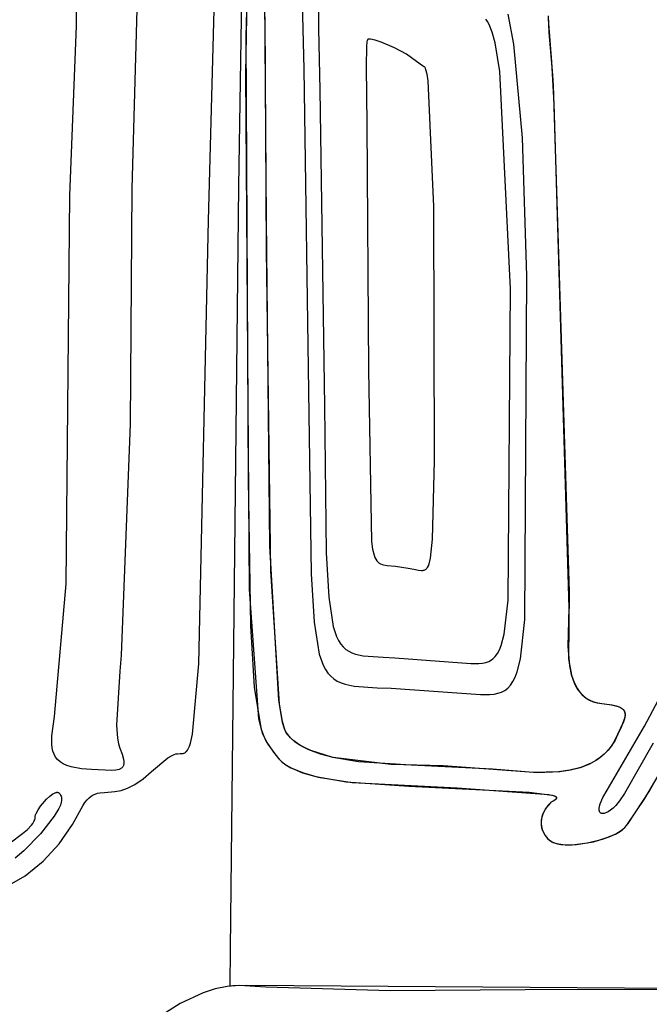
# Model space of a CAD drawing. Extents: x -74.1 to 10.8, y -36.7 to 44.6.
# Tile 179 of 199: x -23.8 to -22.3, y 2.3 to 4.6. Entities that reach past the tile are written whole.
import ezdxf

# ---------------------------------------------------------------- set-up
doc = ezdxf.new("R2010")
doc.units = 0

msp = doc.modelspace()

# ---------------------------------------------------------------- linework, layer by layer
at = {"layer": 'Layer 1', "color": 7, "linetype": 'CONTINUOUS'}
for p, q in [((-23.340554, 4.151178), (-23.322292, 4.834295)), ((-23.644606, 4.599303), (-23.643126, 4.784959)), ((-23.501955, 4.765164), (-23.517163, 4.224662)), ((-23.249779, 4.766879), (-23.255063, 4.574352)), ((-23.25084, 4.753999), (-23.255441, 4.489558)), ((-23.270999, 4.229183), (-23.263119, 4.727221)), ((-23.207519, 4.153853), (-23.211754, 4.700531)), ((-23.087262, 4.666773), (-23.087778, 4.591695)), ((-23.125293, 4.65257), (-23.121637, 4.499648)), ((-22.637789, 4.556574), (-22.651356, 4.625555)), ((-22.559361, 4.622236), (-22.557455, 4.58362)), ((-23.66021, 4.208981), (-23.644606, 4.599303)), ((-23.207405, 4.083658), (-23.21049, 4.619988)), ((-22.698662, 4.609009), (-22.702493, 4.614238)), ((-22.694961, 4.602264), (-22.698662, 4.609009)), ((-22.687947, 4.584236), (-22.694961, 4.602264)), ((-22.559288, 4.614063), (-22.551108, 4.5165)), ((-23.087778, 4.591695), (-23.084637, 4.451648)), ((-22.681453, 4.56018), (-22.687947, 4.584236)), ((-22.557455, 4.58362), (-22.548991, 4.486544)), ((-23.255063, 4.574352), (-23.249182, 3.554246)), ((-22.976151, 4.561847), (-22.977134, 4.551154)), ((-22.97547, 4.564989), (-22.976151, 4.561847)), ((-22.975078, 4.566118), (-22.97547, 4.564989)), ((-22.974651, 4.566993), (-22.975078, 4.566118)), ((-22.974425, 4.567344), (-22.974651, 4.566993)), ((-22.974189, 4.567644), (-22.974425, 4.567344)), ((-22.973944, 4.567896), (-22.974189, 4.567644)), ((-22.973689, 4.568104), (-22.973944, 4.567896)), ((-22.973425, 4.568272), (-22.973689, 4.568104)), ((-22.973152, 4.568403), (-22.973425, 4.568272)), ((-22.972869, 4.568502), (-22.973152, 4.568403)), ((-22.972273, 4.568617), (-22.972869, 4.568502)), ((-22.971637, 4.568648), (-22.972273, 4.568617)), ((-22.967712, 4.568308), (-22.971637, 4.568648)), ((-22.95701, 4.565787), (-22.967712, 4.568308)), ((-22.943489, 4.561263), (-22.95701, 4.565787)), ((-22.912726, 4.548359), (-22.943489, 4.561263)), ((-22.670033, 4.494101), (-22.681453, 4.56018)), ((-22.617922, 4.341035), (-22.637789, 4.556574)), ((-22.977134, 4.551154), (-22.977783, 4.505203)), ((-22.884893, 4.533908), (-22.912726, 4.548359)), ((-22.861951, 4.516868), (-22.884893, 4.533908)), ((-22.848128, 4.506551), (-22.861951, 4.516868)), ((-22.551108, 4.5165), (-22.545789, 4.419907)), ((-23.255441, 4.489558), (-23.246787, 3.301962)), ((-23.121637, 4.499648), (-23.109637, 3.705648)), ((-22.977783, 4.505203), (-22.976637, 4.372648)), ((-22.845654, 4.505115), (-22.848128, 4.506551)), ((-22.844637, 4.504648), (-22.845654, 4.505115)), ((-22.844263, 4.504494), (-22.844637, 4.504648)), ((-22.843893, 4.504265), (-22.844263, 4.504494)), ((-22.843525, 4.503961), (-22.843893, 4.504265)), ((-22.84316, 4.503582), (-22.843525, 4.503961)), ((-22.84244, 4.502602), (-22.84316, 4.503582)), ((-22.841731, 4.501324), (-22.84244, 4.502602)), ((-22.840348, 4.497876), (-22.841731, 4.501324)), ((-22.837723, 4.487424), (-22.840348, 4.497876)), ((-22.835285, 4.472249), (-22.837723, 4.487424)), ((-22.645461, 3.994282), (-22.670033, 4.494101)), ((-22.548991, 4.486544), (-22.547765, 4.461558)), ((-22.822535, 4.183648), (-22.835285, 4.472249)), ((-23.084637, 4.451648), (-23.073637, 3.723648)), ((-22.547765, 4.461558), (-22.51062, 3.296862)), ((-22.545789, 4.419907), (-22.511755, 3.25982)), ((-22.976637, 4.372648), (-22.972637, 3.806648)), ((-22.607899, 4.023777), (-22.617922, 4.341035)), ((-23.517163, 4.224662), (-23.520728, 3.682498)), ((-23.289862, 2.475459), (-23.270999, 4.229183)), ((-23.668263, 3.315632), (-23.66021, 4.208981)), ((-22.820996, 3.598303), (-22.822535, 4.183648)), ((-23.363341, 3.13116), (-23.340554, 4.151178)), ((-23.199353, 3.401965), (-23.207519, 4.153853)), ((-23.197569, 3.345443), (-23.207405, 4.083658)), ((-22.613071, 3.233385), (-22.607899, 4.023777)), ((-22.650972, 3.277585), (-22.645461, 3.994282)), ((-22.972637, 3.806648), (-22.965762, 3.412898)), ((-23.073637, 3.723648), (-23.069637, 3.38668)), ((-23.109637, 3.705648), (-23.104403, 3.338336)), ((-23.520728, 3.682498), (-23.541928, 3.150837)), ((-22.824922, 3.418082), (-22.820996, 3.598303)), ((-23.249182, 3.554246), (-23.244207, 3.218714)), ((-23.178758, 3.047336), (-23.199353, 3.401965)), ((-22.965762, 3.412898), (-22.963059, 3.394885)), ((-22.829627, 3.374561), (-22.824922, 3.418082)), ((-23.069637, 3.38668), (-23.064075, 3.284652)), ((-22.963059, 3.394885), (-22.959678, 3.381433)), ((-22.959678, 3.381433), (-22.957708, 3.376196)), ((-22.957708, 3.376196), (-22.955538, 3.371831)), ((-22.955538, 3.371831), (-22.953158, 3.368252)), ((-22.953158, 3.368252), (-22.950559, 3.365367)), ((-22.950559, 3.365367), (-22.947729, 3.363089)), ((-22.947729, 3.363089), (-22.94466, 3.361328)), ((-22.94466, 3.361328), (-22.94134, 3.359996)), ((-22.94134, 3.359996), (-22.93776, 3.359004)), ((-22.93776, 3.359004), (-22.929779, 3.357681)), ((-22.929779, 3.357681), (-22.910734, 3.35571)), ((-22.910734, 3.35571), (-22.880931, 3.351189)), ((-22.83803, 3.351419), (-22.83691, 3.352927)), ((-22.83691, 3.352927), (-22.834817, 3.35666)), ((-22.834817, 3.35666), (-22.832911, 3.361438)), ((-22.832911, 3.361438), (-22.829627, 3.374561)), ((-23.177585, 3.038378), (-23.197569, 3.345443)), ((-23.104403, 3.338336), (-23.097877, 3.227172)), ((-22.880931, 3.351189), (-22.868221, 3.349057)), ((-22.868221, 3.349057), (-22.857551, 3.347046)), ((-22.857551, 3.347046), (-22.850496, 3.346185)), ((-22.850496, 3.346185), (-22.847334, 3.346303)), ((-22.847334, 3.346303), (-22.84584, 3.346545)), ((-22.84584, 3.346545), (-22.844403, 3.346928)), ((-22.844403, 3.346928), (-22.843021, 3.347465)), ((-22.843021, 3.347465), (-22.841694, 3.348169)), ((-22.841694, 3.348169), (-22.840421, 3.349054)), ((-22.840421, 3.349054), (-22.8392, 3.350133)), ((-22.8392, 3.350133), (-22.83803, 3.351419)), ((-23.695202, 3.010019), (-23.668263, 3.315632)), ((-23.246787, 3.301962), (-23.225333, 3.004926)), ((-23.064075, 3.284652), (-23.053637, 3.217148)), ((-22.51062, 3.296862), (-22.512392, 3.142846)), ((-22.660228, 3.199538), (-22.650972, 3.277585)), ((-22.511755, 3.25982), (-22.514192, 3.170955)), ((-23.244207, 3.218714), (-23.235277, 3.077398)), ((-23.097877, 3.227172), (-23.085762, 3.153648)), ((-23.053637, 3.217148), (-23.046004, 3.19405)), ((-22.623137, 3.143023), (-22.613071, 3.233385)), ((-23.046004, 3.19405), (-23.041482, 3.184763)), ((-22.667098, 3.173678), (-22.660228, 3.199538)), ((-23.041482, 3.184763), (-23.03645, 3.176832)), ((-23.03645, 3.176832), (-23.030878, 3.170141)), ((-22.671182, 3.163555), (-22.667098, 3.173678)), ((-22.337683, 2.987512), (-22.240298, 3.171433)), ((-23.541928, 3.150837), (-23.544822, 3.114314)), ((-23.085762, 3.153648), (-23.076909, 3.128497)), ((-23.030878, 3.170141), (-23.024739, 3.164577)), ((-23.024739, 3.164577), (-23.018001, 3.160023)), ((-23.018001, 3.160023), (-23.010637, 3.156367)), ((-23.010637, 3.156367), (-23.002617, 3.153493)), ((-23.002617, 3.153493), (-22.98449, 3.149633)), ((-22.98449, 3.149633), (-22.939072, 3.146256)), ((-22.680771, 3.148232), (-22.675731, 3.155119)), ((-22.675731, 3.155119), (-22.671182, 3.163555)), ((-22.514192, 3.170955), (-22.510249, 3.126769)), ((-23.377857, 2.969571), (-23.363341, 3.13116)), ((-23.076909, 3.128497), (-23.071661, 3.118386)), ((-22.939072, 3.146256), (-22.912318, 3.144962)), ((-22.912318, 3.144962), (-22.73675, 3.131992)), ((-22.73675, 3.131992), (-22.718387, 3.131859)), ((-22.718387, 3.131859), (-22.710199, 3.132699)), ((-22.710199, 3.132699), (-22.70264, 3.134328)), ((-22.70264, 3.134328), (-22.695684, 3.136883)), ((-22.695684, 3.136883), (-22.689307, 3.140503)), ((-22.689307, 3.140503), (-22.686328, 3.142755)), ((-22.686328, 3.142755), (-22.680771, 3.148232)), ((-22.630723, 3.11263), (-22.623137, 3.143023)), ((-22.512392, 3.142846), (-22.50547, 3.105102)), ((-22.510249, 3.126769), (-22.505841, 3.106422)), ((-23.544822, 3.114314), (-23.552406, 2.990065)), ((-23.071661, 3.118386), (-23.065819, 3.10975)), ((-23.065819, 3.10975), (-23.059347, 3.102465)), ((-22.635259, 3.100603), (-22.630723, 3.11263)), ((-22.505841, 3.106422), (-22.49937, 3.08788)), ((-22.50547, 3.105102), (-22.499559, 3.088318)), ((-23.059347, 3.102465), (-23.052212, 3.096405)), ((-23.052212, 3.096405), (-23.044377, 3.091446)), ((-23.044377, 3.091446), (-23.035809, 3.087461)), ((-23.035809, 3.087461), (-23.026471, 3.084326)), ((-23.026471, 3.084326), (-23.005349, 3.080103)), ((-22.652189, 3.075402), (-22.645962, 3.08214)), ((-22.645962, 3.08214), (-22.640328, 3.09049)), ((-22.640328, 3.09049), (-22.635259, 3.100603)), ((-22.499559, 3.088318), (-22.491689, 3.073406)), ((-22.49937, 3.08788), (-22.495259, 3.079437)), ((-23.235277, 3.077398), (-23.220478, 2.983996)), ((-23.005349, 3.080103), (-22.952337, 3.076343)), ((-22.952337, 3.076343), (-22.920715, 3.074938)), ((-22.920715, 3.074938), (-22.714893, 3.060765)), ((-22.714893, 3.060765), (-22.693268, 3.060642)), ((-22.693268, 3.060642), (-22.683628, 3.061572)), ((-22.683628, 3.061572), (-22.674729, 3.063362)), ((-22.674729, 3.063362), (-22.666543, 3.066164)), ((-22.666543, 3.066164), (-22.65904, 3.070127)), ((-22.65904, 3.070127), (-22.652189, 3.075402)), ((-22.495259, 3.079437), (-22.490509, 3.071625)), ((-22.491689, 3.073406), (-22.486942, 3.066764)), ((-22.490509, 3.071625), (-22.485081, 3.064505)), ((-22.486942, 3.066764), (-22.481613, 3.060725)), ((-22.485081, 3.064505), (-22.478932, 3.058137)), ((-22.481613, 3.060725), (-22.475673, 3.055333)), ((-22.478932, 3.058137), (-22.472021, 3.052581)), ((-23.170643, 2.998419), (-23.178758, 3.047336)), ((-23.17009, 2.996084), (-23.177585, 3.038378)), ((-22.475673, 3.055333), (-22.469089, 3.050634)), ((-22.472021, 3.052581), (-22.464308, 3.047897)), ((-22.469089, 3.050634), (-22.461832, 3.046671)), ((-22.464308, 3.047897), (-22.455753, 3.044146)), ((-22.461832, 3.046671), (-22.453871, 3.043491)), ((-22.455753, 3.044146), (-22.446312, 3.041387)), ((-22.453871, 3.043491), (-22.445175, 3.041138)), ((-22.446312, 3.041387), (-22.435947, 3.039681)), ((-22.445175, 3.041138), (-22.435715, 3.039656)), ((-22.435947, 3.039681), (-22.411954, 3.036675)), ((-22.435715, 3.039656), (-22.413729, 3.036986)), ((-22.413729, 3.036986), (-22.398065, 3.033182)), ((-22.411954, 3.036675), (-22.402906, 3.034677)), ((-22.402906, 3.034677), (-22.395645, 3.032254)), ((-22.398065, 3.033182), (-22.392396, 3.030727)), ((-22.395645, 3.032254), (-22.392653, 3.030863)), ((-22.392653, 3.030863), (-22.390068, 3.02934)), ((-22.392396, 3.030727), (-22.390068, 3.02934)), ((-22.390068, 3.02934), (-22.388064, 3.027838)), ((-22.390068, 3.02934), (-22.387877, 3.027678)), ((-22.388064, 3.027838), (-22.386376, 3.026215)), ((-22.387877, 3.027678), (-22.386068, 3.025867)), ((-22.386376, 3.026215), (-22.384992, 3.024464)), ((-22.386068, 3.025867), (-22.384626, 3.0239)), ((-22.384992, 3.024464), (-22.383902, 3.02258)), ((-22.384626, 3.0239), (-22.383539, 3.021768)), ((-22.383902, 3.02258), (-22.383099, 3.020555)), ((-22.383539, 3.021768), (-22.382794, 3.019463)), ((-22.383099, 3.020555), (-22.38257, 3.018385)), ((-22.382299, 3.013579), (-22.383012, 3.008114)), ((-22.382794, 3.019463), (-22.382377, 3.016976)), ((-22.38257, 3.018385), (-22.382307, 3.016061)), ((-22.382276, 3.014299), (-22.382477, 3.011424)), ((-22.382377, 3.016976), (-22.382276, 3.014299)), ((-22.382307, 3.016061), (-22.382299, 3.013579)), ((-23.701219, 2.965292), (-23.695202, 3.010019)), ((-23.552406, 2.990065), (-23.550428, 2.959973)), ((-23.225333, 3.004926), (-23.219582, 2.980603)), ((-23.166062, 2.982303), (-23.170643, 2.998419)), ((-23.165909, 2.981884), (-23.17009, 2.996084)), ((-22.386036, 2.997772), (-22.40619, 2.953878)), ((-22.384629, 3.001939), (-22.390261, 2.987257)), ((-22.383731, 3.005045), (-22.386036, 2.997772)), ((-22.383012, 3.008114), (-22.384629, 3.001939)), ((-22.382477, 3.011424), (-22.383731, 3.005045)), ((-23.38227, 2.9487), (-23.377857, 2.969571)), ((-23.220478, 2.983996), (-23.216242, 2.970502)), ((-23.219582, 2.980603), (-23.214453, 2.966085)), ((-23.216242, 2.970502), (-23.210664, 2.958034)), ((-23.163634, 2.97652), (-23.166062, 2.982303)), ((-23.163705, 2.976663), (-23.165909, 2.981884)), ((-23.161295, 2.972509), (-23.163705, 2.976663)), ((-23.160941, 2.971973), (-23.163634, 2.97652)), ((-23.158527, 2.968565), (-23.161295, 2.972509)), ((-23.157831, 2.967654), (-23.160941, 2.971973)), ((-23.152138, 2.961098), (-23.158527, 2.968565)), ((-23.150582, 2.959526), (-23.157831, 2.967654)), ((-22.423285, 2.840495), (-22.337683, 2.987512)), ((-22.398568, 2.969133), (-22.405904, 2.954387)), ((-22.390261, 2.987257), (-22.398568, 2.969133)), ((-23.701364, 2.946547), (-23.701219, 2.965292)), ((-23.70042, 2.938107), (-23.701364, 2.946547)), ((-23.550428, 2.959973), (-23.548166, 2.947464)), ((-23.548166, 2.947464), (-23.544889, 2.937228)), ((-23.384603, 2.94173), (-23.38227, 2.9487)), ((-23.214453, 2.966085), (-23.207789, 2.952716)), ((-23.210664, 2.958034), (-23.203975, 2.946359)), ((-23.207789, 2.952716), (-23.191101, 2.928182)), ((-23.203975, 2.946359), (-23.188191, 2.924463)), ((-23.144671, 2.954176), (-23.152138, 2.961098)), ((-23.142042, 2.952054), (-23.150582, 2.959526)), ((-23.136194, 2.947779), (-23.144671, 2.954176)), ((-23.1323, 2.945212), (-23.142042, 2.952054)), ((-23.126776, 2.941884), (-23.136194, 2.947779)), ((-23.109585, 2.933301), (-23.1323, 2.945212)), ((-22.40619, 2.953878), (-22.413316, 2.942619)), ((-22.405904, 2.954387), (-22.412298, 2.944079)), ((-22.317197, 2.948984), (-22.38372, 2.833101)), ((-23.698682, 2.9303), (-23.70042, 2.938107)), ((-23.696064, 2.923134), (-23.698682, 2.9303)), ((-23.692481, 2.916617), (-23.696064, 2.923134)), ((-23.544889, 2.937228), (-23.539264, 2.923179)), ((-23.539264, 2.923179), (-23.536131, 2.911558)), ((-23.424423, 2.920495), (-23.419532, 2.922685)), ((-23.419532, 2.922685), (-23.415587, 2.923805)), ((-23.415587, 2.923805), (-23.411992, 2.924394)), ((-23.411992, 2.924394), (-23.405672, 2.924683)), ((-23.405672, 2.924683), (-23.400211, 2.924972)), ((-23.400211, 2.924972), (-23.398938, 2.925211)), ((-23.398938, 2.925211), (-23.39769, 2.92556)), ((-23.39769, 2.92556), (-23.396462, 2.926042)), ((-23.396462, 2.926042), (-23.395249, 2.926678)), ((-23.395249, 2.926678), (-23.394044, 2.927492)), ((-23.394044, 2.927492), (-23.392842, 2.928506)), ((-23.392842, 2.928506), (-23.391637, 2.929741)), ((-23.391637, 2.929741), (-23.389197, 2.932963)), ((-23.389197, 2.932963), (-23.386679, 2.937337)), ((-23.386679, 2.937337), (-23.385376, 2.940011)), ((-23.385376, 2.940011), (-23.384711, 2.94148)), ((-23.384711, 2.94148), (-23.384603, 2.94173)), ((-23.191101, 2.928182), (-23.181699, 2.916396)), ((-23.188191, 2.924463), (-23.179561, 2.913778)), ((-23.10539, 2.931521), (-23.126776, 2.941884)), ((-23.083172, 2.923566), (-23.109585, 2.933301)), ((-23.054344, 2.915903), (-23.10539, 2.931521)), ((-23.053798, 2.91578), (-23.083172, 2.923566)), ((-22.430016, 2.923475), (-22.439491, 2.915483)), ((-22.427124, 2.926262), (-22.43548, 2.918672)), ((-22.421274, 2.932503), (-22.430016, 2.923475)), ((-22.419384, 2.934717), (-22.427124, 2.926262)), ((-22.413316, 2.942619), (-22.421274, 2.932503)), ((-22.412298, 2.944079), (-22.419384, 2.934717)), ((-23.687846, 2.910756), (-23.692481, 2.916617)), ((-23.682073, 2.905561), (-23.687846, 2.910756)), ((-23.675077, 2.901038), (-23.682073, 2.905561)), ((-23.666769, 2.897197), (-23.675077, 2.901038)), ((-23.536131, 2.911558), (-23.535516, 2.906738)), ((-23.535715, 2.90064), (-23.536068, 2.898891)), ((-23.535504, 2.902528), (-23.535715, 2.90064)), ((-23.535516, 2.906738), (-23.535504, 2.902528)), ((-23.472254, 2.883436), (-23.434381, 2.914702)), ((-23.434381, 2.914702), (-23.424423, 2.920495)), ((-23.181699, 2.916396), (-23.17275, 2.90658)), ((-23.179561, 2.913778), (-23.178115, 2.912038)), ((-23.178115, 2.912038), (-23.170483, 2.904607)), ((-23.17275, 2.90658), (-23.162861, 2.898925)), ((-23.170483, 2.904607), (-23.161143, 2.8978)), ((-22.995929, 2.905973), (-23.054344, 2.915903)), ((-22.921405, 2.899613), (-23.053798, 2.91578)), ((-22.874575, 2.897769), (-22.995929, 2.905973)), ((-22.800508, 2.896549), (-22.921405, 2.899613)), ((-22.463875, 2.9007), (-22.485206, 2.892318)), ((-22.460441, 2.90239), (-22.483726, 2.892797)), ((-22.444415, 2.911908), (-22.463875, 2.9007)), ((-22.449649, 2.908472), (-22.460441, 2.90239)), ((-22.439491, 2.915483), (-22.449649, 2.908472)), ((-22.43548, 2.918672), (-22.444415, 2.911908)), ((-22.33668, 2.821499), (-22.290835, 2.8996)), ((-22.326863, 2.83743), (-22.280565, 2.919199)), ((-23.657065, 2.894044), (-23.666769, 2.897197)), ((-23.633124, 2.889839), (-23.657065, 2.894044)), ((-23.609726, 2.888436), (-23.633124, 2.889839)), ((-23.562986, 2.885764), (-23.609726, 2.888436)), ((-23.554074, 2.886331), (-23.562986, 2.885764)), ((-23.55017, 2.887006), (-23.554074, 2.886331)), ((-23.546669, 2.887991), (-23.55017, 2.887006)), ((-23.543595, 2.889325), (-23.546669, 2.887991)), ((-23.542226, 2.890134), (-23.543595, 2.889325)), ((-23.540973, 2.891045), (-23.542226, 2.890134)), ((-23.539839, 2.892061), (-23.540973, 2.891045)), ((-23.538828, 2.893187), (-23.539839, 2.892061)), ((-23.537942, 2.894429), (-23.538828, 2.893187)), ((-23.537185, 2.89579), (-23.537942, 2.894429)), ((-23.536559, 2.897276), (-23.537185, 2.89579)), ((-23.536068, 2.898891), (-23.536559, 2.897276)), ((-23.491252, 2.866739), (-23.472254, 2.883436)), ((-23.162861, 2.898925), (-23.151041, 2.891999)), ((-23.161143, 2.8978), (-23.150238, 2.891587)), ((-23.151041, 2.891999), (-23.122374, 2.880179)), ((-23.150238, 2.891587), (-23.124307, 2.880831)), ((-23.124307, 2.880831), (-23.093836, 2.872111)), ((-23.122374, 2.880179), (-23.088284, 2.870814)), ((-22.687487, 2.888707), (-22.874575, 2.897769)), ((-22.592237, 2.880874), (-22.800508, 2.896549)), ((-22.583284, 2.880667), (-22.687487, 2.888707)), ((-22.535704, 2.8824), (-22.592237, 2.880874)), ((-22.532289, 2.882755), (-22.583284, 2.880667)), ((-22.508946, 2.886276), (-22.535704, 2.8824)), ((-22.50811, 2.886442), (-22.532289, 2.882755)), ((-22.483726, 2.892797), (-22.508946, 2.886276)), ((-22.485206, 2.892318), (-22.50811, 2.886442)), ((-23.5099, 2.853544), (-23.491252, 2.866739)), ((-23.093836, 2.872111), (-23.023863, 2.85986)), ((-23.088284, 2.870814), (-23.009984, 2.85822)), ((-23.023863, 2.85986), (-22.879909, 2.849718)), ((-23.009984, 2.85822), (-22.76845, 2.845855)), ((-23.705729, 2.826599), (-23.698609, 2.83186)), ((-23.698609, 2.83186), (-23.695306, 2.833729)), ((-23.695306, 2.833729), (-23.692248, 2.834999)), ((-23.692248, 2.834999), (-23.69083, 2.835389)), ((-23.69083, 2.835389), (-23.689493, 2.835605)), ((-23.689493, 2.835605), (-23.688505, 2.835646)), ((-23.688505, 2.835646), (-23.687686, 2.835553)), ((-23.687686, 2.835553), (-23.686873, 2.835325)), ((-23.686873, 2.835325), (-23.68607, 2.834967)), ((-23.68607, 2.834967), (-23.685283, 2.834488)), ((-23.685283, 2.834488), (-23.684516, 2.833894)), ((-23.684516, 2.833894), (-23.683775, 2.833192)), ((-23.683775, 2.833192), (-23.682387, 2.83149)), ((-23.682387, 2.83149), (-23.68116, 2.829439)), ((-23.606048, 2.829578), (-23.601151, 2.831765)), ((-23.601151, 2.831765), (-23.59614, 2.833321)), ((-23.59614, 2.833321), (-23.590993, 2.834372)), ((-23.590993, 2.834372), (-23.580193, 2.835467)), ((-23.580193, 2.835467), (-23.555904, 2.837152)), ((-23.555904, 2.837152), (-23.542036, 2.839759)), ((-23.542036, 2.839759), (-23.526764, 2.844887)), ((-23.526764, 2.844887), (-23.5099, 2.853544)), ((-22.879909, 2.849718), (-22.602986, 2.836368)), ((-22.76845, 2.845855), (-22.557454, 2.830668)), ((-22.602986, 2.836368), (-22.55004, 2.82896)), ((-22.433652, 2.823419), (-22.423285, 2.840495)), ((-22.38372, 2.833101), (-22.395025, 2.815808)), ((-22.374951, 2.764109), (-22.326863, 2.83743)), ((-23.727176, 2.803411), (-23.713162, 2.819747)), ((-23.713162, 2.819747), (-23.705729, 2.826599)), ((-23.679397, 2.812976), (-23.681597, 2.806223)), ((-23.68116, 2.829439), (-23.680132, 2.827093)), ((-23.680132, 2.827093), (-23.679343, 2.824506)), ((-23.67883, 2.815956), (-23.679397, 2.812976)), ((-23.679343, 2.824506), (-23.678832, 2.821735)), ((-23.678832, 2.821735), (-23.678637, 2.818648)), ((-23.678637, 2.818648), (-23.67883, 2.815956)), ((-23.629669, 2.804781), (-23.624981, 2.812009)), ((-23.624981, 2.812009), (-23.620298, 2.817977)), ((-23.620298, 2.817977), (-23.615598, 2.822811)), ((-23.615598, 2.822811), (-23.610856, 2.826636)), ((-23.610856, 2.826636), (-23.606048, 2.829578)), ((-22.553659, 2.811627), (-22.559909, 2.804947)), ((-22.553723, 2.811566), (-22.559425, 2.80552)), ((-22.557454, 2.830668), (-22.550423, 2.829063)), ((-22.553636, 2.811649), (-22.553723, 2.811566)), ((-22.553614, 2.811671), (-22.553659, 2.811627)), ((-22.55351, 2.811771), (-22.553614, 2.811671)), ((-22.553408, 2.811865), (-22.553601, 2.811684)), ((-22.553051, 2.812166), (-22.55351, 2.811771)), ((-22.552981, 2.812221), (-22.553408, 2.811865)), ((-22.551951, 2.812932), (-22.553051, 2.812166)), ((-22.551978, 2.812915), (-22.552981, 2.812221)), ((-22.546758, 2.815747), (-22.551978, 2.812915)), ((-22.54615, 2.816087), (-22.551951, 2.812932)), ((-22.550423, 2.829063), (-22.544788, 2.827244)), ((-22.55004, 2.82896), (-22.544946, 2.827307)), ((-22.544011, 2.817421), (-22.546758, 2.815747)), ((-22.543194, 2.818021), (-22.54615, 2.816087)), ((-22.544946, 2.827307), (-22.54295, 2.826413)), ((-22.544788, 2.827244), (-22.542644, 2.826252)), ((-22.54275, 2.818379), (-22.544011, 2.817421)), ((-22.541898, 2.819153), (-22.543194, 2.818021)), ((-22.54295, 2.826413), (-22.541382, 2.825472)), ((-22.541619, 2.819439), (-22.54275, 2.818379)), ((-22.542644, 2.826252), (-22.541767, 2.825735)), ((-22.540799, 2.820423), (-22.541898, 2.819153)), ((-22.541767, 2.825735), (-22.541029, 2.825203)), ((-22.540661, 2.820617), (-22.541619, 2.819439)), ((-22.541382, 2.825472), (-22.540772, 2.824984)), ((-22.541029, 2.825203), (-22.540439, 2.824657)), ((-22.54034, 2.821117), (-22.540799, 2.820423)), ((-22.540772, 2.824984), (-22.540286, 2.824484)), ((-22.54026, 2.821256), (-22.540661, 2.820617)), ((-22.540439, 2.824657), (-22.540201, 2.824378)), ((-22.539952, 2.821854), (-22.54034, 2.821117)), ((-22.540286, 2.824484), (-22.540091, 2.824229)), ((-22.539918, 2.82193), (-22.54026, 2.821256)), ((-22.540201, 2.824378), (-22.540003, 2.824096)), ((-22.540091, 2.824229), (-22.539929, 2.823972)), ((-22.540003, 2.824096), (-22.539845, 2.82381)), ((-22.539641, 2.822636), (-22.539952, 2.821854)), ((-22.539929, 2.823972), (-22.539801, 2.823711)), ((-22.539639, 2.822641), (-22.539918, 2.82193)), ((-22.539845, 2.82381), (-22.539729, 2.823521)), ((-22.539801, 2.823711), (-22.539707, 2.823447)), ((-22.539729, 2.823521), (-22.539656, 2.823227)), ((-22.539707, 2.823447), (-22.539648, 2.823181)), ((-22.539656, 2.823227), (-22.539625, 2.82293)), ((-22.539648, 2.823181), (-22.539625, 2.822911)), ((-22.539627, 2.82278), (-22.539632, 2.822705)), ((-22.539627, 2.822775), (-22.539631, 2.822706)), ((-22.539625, 2.82293), (-22.539627, 2.82278)), ((-22.539625, 2.822911), (-22.539627, 2.822775)), ((-22.441176, 2.803629), (-22.439593, 2.809486)), ((-22.439593, 2.809486), (-22.433652, 2.823419)), ((-22.395025, 2.815808), (-22.40316, 2.805157)), ((-22.377985, 2.760178), (-22.33668, 2.821499)), ((-23.738482, 2.783559), (-23.737071, 2.787123)), ((-23.737071, 2.787123), (-23.732862, 2.794994)), ((-23.732862, 2.794994), (-23.727176, 2.803411)), ((-23.685115, 2.798531), (-23.695616, 2.780889)), ((-23.681597, 2.806223), (-23.685115, 2.798531)), ((-23.653413, 2.761279), (-23.629669, 2.804781)), ((-22.569438, 2.790452), (-22.572605, 2.782793)), ((-22.568399, 2.792473), (-22.571588, 2.785589)), ((-22.565188, 2.797862), (-22.569438, 2.790452)), ((-22.564331, 2.799136), (-22.568399, 2.792473)), ((-22.559909, 2.804947), (-22.565188, 2.797862)), ((-22.559425, 2.80552), (-22.564331, 2.799136)), ((-22.441912, 2.796344), (-22.44188, 2.798565)), ((-22.441738, 2.794336), (-22.441912, 2.796344)), ((-22.44188, 2.798565), (-22.441176, 2.803629)), ((-22.44136, 2.792548), (-22.441738, 2.794336)), ((-22.440783, 2.790983), (-22.44136, 2.792548)), ((-22.440422, 2.790287), (-22.440783, 2.790983)), ((-22.440012, 2.789648), (-22.440422, 2.790287)), ((-22.439555, 2.789068), (-22.440012, 2.789648)), ((-22.43905, 2.788548), (-22.439555, 2.789068)), ((-22.438499, 2.788087), (-22.43905, 2.788548)), ((-22.437902, 2.787686), (-22.438499, 2.788087)), ((-22.43726, 2.787347), (-22.437902, 2.787686)), ((-22.436572, 2.78707), (-22.43726, 2.787347)), ((-22.435841, 2.786855), (-22.436572, 2.78707)), ((-22.434246, 2.786615), (-22.435841, 2.786855)), ((-22.432479, 2.786632), (-22.434246, 2.786615)), ((-22.430545, 2.786912), (-22.432479, 2.786632)), ((-22.428448, 2.78746), (-22.430545, 2.786912)), ((-22.426193, 2.788281), (-22.428448, 2.78746)), ((-22.421222, 2.790761), (-22.426193, 2.788281)), ((-22.415666, 2.794393), (-22.421222, 2.790761)), ((-22.409559, 2.79922), (-22.415666, 2.794393)), ((-22.40316, 2.805157), (-22.409559, 2.79922)), ((-23.748321, 2.759775), (-23.745008, 2.764147)), ((-23.745008, 2.764147), (-23.742453, 2.76829)), ((-23.742453, 2.76829), (-23.740695, 2.772177)), ((-23.740695, 2.772177), (-23.740127, 2.774017)), ((-23.740127, 2.774017), (-23.739773, 2.775783)), ((-23.739773, 2.775783), (-23.739638, 2.777472)), ((-23.739638, 2.777472), (-23.739573, 2.778866)), ((-23.739573, 2.778866), (-23.739356, 2.780332)), ((-23.739356, 2.780332), (-23.738482, 2.783559)), ((-23.695616, 2.780889), (-23.727079, 2.740506)), ((-22.574633, 2.774964), (-22.575464, 2.767041)), ((-22.575464, 2.767041), (-22.575043, 2.759104)), ((-22.57516, 2.771387), (-22.57546, 2.764185)), ((-22.57546, 2.764185), (-22.574713, 2.756994)), ((-22.573856, 2.77854), (-22.57516, 2.771387)), ((-22.572605, 2.782793), (-22.574633, 2.774964)), ((-22.571588, 2.785589), (-22.573856, 2.77854)), ((-22.382559, 2.75477), (-22.374951, 2.764109)), ((-23.768365, 2.74053), (-23.757063, 2.750451)), ((-23.757063, 2.750451), (-23.748321, 2.759775)), ((-23.684363, 2.716921), (-23.653413, 2.761279)), ((-22.575043, 2.759104), (-22.573315, 2.751228)), ((-22.574713, 2.756994), (-22.572876, 2.749871)), ((-22.573315, 2.751228), (-22.570222, 2.743493)), ((-22.572876, 2.749871), (-22.56991, 2.742875)), ((-22.570222, 2.743493), (-22.565708, 2.735975)), ((-22.56991, 2.742875), (-22.56577, 2.736063)), ((-22.404425, 2.739649), (-22.392854, 2.746232)), ((-22.403303, 2.740215), (-22.390971, 2.747514)), ((-22.392854, 2.746232), (-22.388148, 2.749612)), ((-22.390971, 2.747514), (-22.386164, 2.751255)), ((-22.388148, 2.749612), (-22.384259, 2.753019)), ((-22.386164, 2.751255), (-22.382559, 2.75477)), ((-22.384259, 2.753019), (-22.377985, 2.760178)), ((-23.797391, 2.719742), (-23.768365, 2.74053)), ((-23.727079, 2.740506), (-23.765998, 2.700807)), ((-22.56577, 2.736063), (-22.560416, 2.729494)), ((-22.565708, 2.735975), (-22.559718, 2.728753)), ((-22.560416, 2.729494), (-22.557017, 2.726156)), ((-22.559718, 2.728753), (-22.555631, 2.725048)), ((-22.557017, 2.726156), (-22.552589, 2.723017)), ((-22.555631, 2.725048), (-22.550415, 2.721821)), ((-22.552589, 2.723017), (-22.547391, 2.72042)), ((-22.550415, 2.721821), (-22.544302, 2.719239)), ((-22.547391, 2.72042), (-22.541496, 2.718341)), ((-22.544302, 2.719239), (-22.537388, 2.717271)), ((-22.541496, 2.718341), (-22.534976, 2.716757)), ((-22.504083, 2.714902), (-22.468951, 2.719096)), ((-22.494195, 2.715556), (-22.455082, 2.722052)), ((-22.468951, 2.719096), (-22.434194, 2.727843)), ((-22.455082, 2.722052), (-22.418614, 2.733372)), ((-22.434194, 2.727843), (-22.404425, 2.739649)), ((-22.418614, 2.733372), (-22.403303, 2.740215)), ((-23.765998, 2.700807), (-23.785819, 2.684021)), ((-23.72089, 2.677184), (-23.684363, 2.716921)), ((-22.537388, 2.717271), (-22.529771, 2.715887)), ((-22.534976, 2.716757), (-22.520348, 2.71498)), ((-22.529771, 2.715887), (-22.512811, 2.714743)), ((-22.520348, 2.71498), (-22.504083, 2.714902)), ((-22.512811, 2.714743), (-22.494195, 2.715556)), ((-23.762631, 2.643305), (-23.72089, 2.677184)), ((-23.809227, 2.61652), (-23.762631, 2.643305)), ((-23.290635, 2.389832), (-23.289862, 2.475459)), ((-23.325512, 2.383311), (-23.352796, 2.37458)), ((-23.29773, 2.389058), (-23.325512, 2.383311)), ((-23.269458, 2.391429), (-23.29773, 2.389058)), ((-23.290619, 2.389651), (-23.290635, 2.389832)), ((-23.290461, 2.389672), (-23.290587, 2.389655)), ((-23.29021, 2.389705), (-23.290461, 2.389672)), ((-23.289707, 2.38977), (-23.29021, 2.389705)), ((-23.288703, 2.389896), (-23.289707, 2.38977)), ((-23.284713, 2.390341), (-23.288703, 2.389896)), ((-23.253348, 2.391028), (-23.284713, 2.390341)), ((-23.208962, 2.38755), (-23.269458, 2.391429)), ((-21.972106, 2.382556), (-23.253348, 2.391028)), ((-22.922688, 2.378645), (-23.208962, 2.38755)), ((-22.612322, 2.381585), (-22.922688, 2.378645)), ((-21.883278, 2.381949), (-22.612322, 2.381585)), ((-23.352796, 2.37458), (-23.405836, 2.349716)), ((-23.405836, 2.349716), (-23.456787, 2.317578))]:
    msp.add_line(p, q, dxfattribs=at)

doc.saveas('drawing.dxf')
